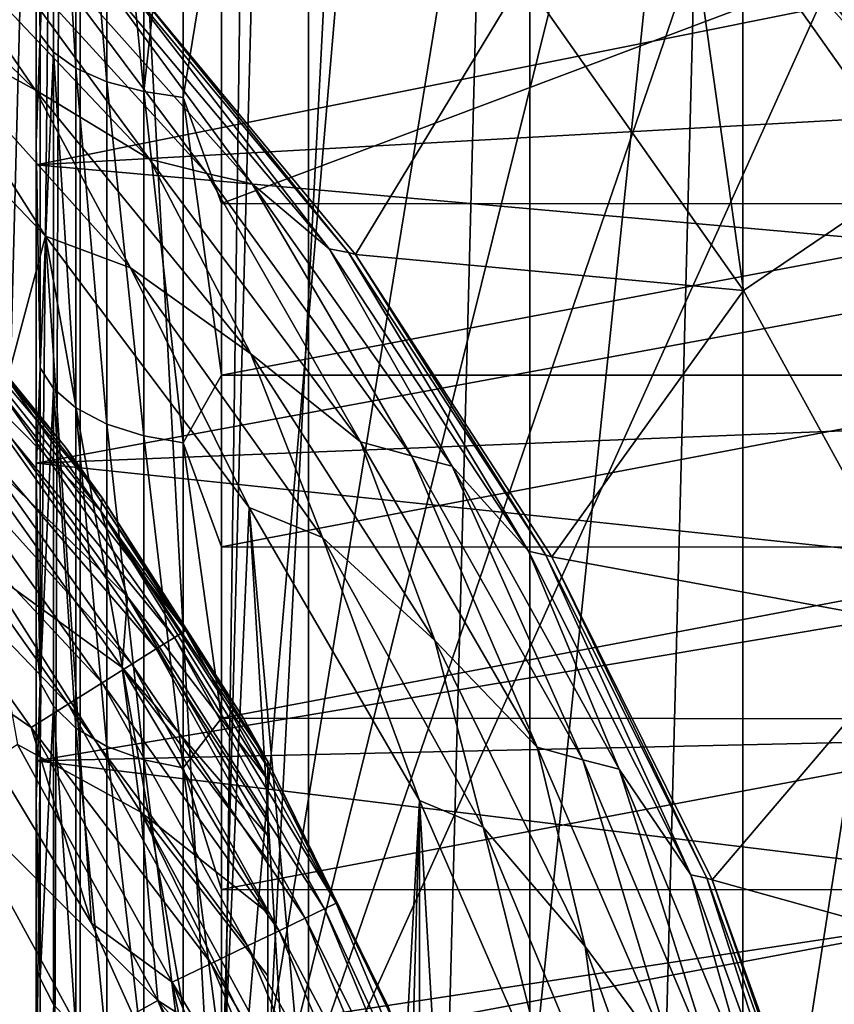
# Model space of a CAD drawing. Header units: metres. Extents: x -44 to 117, y -432 to 89.
# Tile 136 of 256: x 9.43 to 12.94, y -395.49 to -391.24. Entities that reach past the tile are written whole.
import ezdxf

# ---------------------------------------------------------------- set-up
doc = ezdxf.new("R2010")
doc.units = ezdxf.units.M
doc.layers.add('solid_125568', color=7, linetype='CONTINUOUS')

msp = doc.modelspace()

# ---------------------------------------------------------------- linework, layer by layer
at = {"layer": 'solid_125568'}
for points in [[(8.683722, -419.754242, 233.699997), (8.683759, -380.745789, 233.699997), (9.689677, -381.226074, 233.699997)], [(8.683722, -419.754242, 233.699997), (9.689677, -381.226074, 233.699997), (9.689643, -419.273926, 233.699997)], [(9.689643, -419.273926, 233.699997), (9.689677, -381.226074, 233.699997), (10.674544, -381.76123, 233.699997)], [(9.689643, -419.273926, 233.699997), (10.674544, -381.76123, 233.699997), (10.674515, -418.7388, 233.699997)], [(10.674515, -418.7388, 233.699997), (10.674544, -381.76123, 233.699997), (11.630409, -382.346588, 233.699997)], [(10.674515, -418.7388, 233.699997), (11.630409, -382.346588, 233.699997), (11.630384, -418.153442, 233.699997)], [(11.630384, -418.153442, 233.699997), (11.630409, -382.346588, 233.699997), (12.54932, -382.97757, 233.699997)], [(9.35, -382.570129, 247.800003), (9.35, -417.929871, 247.800003), (11.132809, -383.63623, 247.800003)], [(11.630384, -418.153442, 233.699997), (12.54932, -382.97757, 233.699997), (12.549299, -417.522461, 233.699997)], [(12.549299, -417.522461, 233.699997), (12.54932, -382.97757, 233.699997), (13.433331, -383.656464, 233.699997)], [(5.283365, -383.043213, 436), (16.897432, -394.047241, 436), (6.202853, -383.3526, 436)], [(11.300908, -388.949097, 436), (16.897432, -394.047241, 436), (5.283365, -383.043213, 436)], [(6.202853, -383.3526, 436), (16.897432, -394.047241, 436), (16.536398, -393.142303, 436)], [(6.202853, -383.3526, 436), (16.536398, -393.142303, 436), (7.107789, -383.713654, 436)], [(11.132809, -383.63623, 247.800003), (9.35, -417.929871, 247.800003), (12.778207, -384.86438, 247.800003)], [(12.549299, -417.522461, 233.699997), (13.433331, -383.656464, 233.699997), (13.433311, -416.843567, 233.699997)], [(7.107789, -383.713654, 436), (16.536398, -393.142303, 436), (16.125334, -392.253998, 436)], [(7.107789, -383.713654, 436), (16.125334, -392.253998, 436), (7.996083, -384.124695, 436)], [(7.996083, -384.124695, 436), (16.125334, -392.253998, 436), (15.667945, -391.390045, 436)], [(7.996083, -384.124695, 436), (15.667945, -391.390045, 436), (8.860045, -384.582092, 436)], [(9.35, -410.670044, 266.799988), (9.619962, -384.449097, 266.799988), (9.510359, -416.117096, 266.799988)], [(9.35, -389.829956, 266.799988), (9.619962, -384.449097, 266.799988), (9.35, -410.670044, 266.799988)], [(10.3, -396.899292, 266.799988), (9.510359, -416.117096, 266.799988), (9.619962, -384.449097, 266.799988)], [(10.3, -396.899292, 266.799988), (9.619962, -384.449097, 266.799988), (10.463158, -384.994202, 266.799988)], [(8.860045, -384.582092, 436), (15.667945, -391.390045, 436), (15.167807, -390.557892, 436)], [(12.778207, -384.86438, 247.800003), (9.35, -417.929871, 247.800003), (14.29352, -386.262299, 247.800003)], [(10.3, -396.899292, 266.799988), (10.463158, -384.994202, 266.799988), (11.272898, -385.581451, 266.799988)], [(10.3, -396.899292, 266.799988), (11.272898, -385.581451, 266.799988), (12.044892, -386.208588, 266.799988)], [(10.3, -396.899292, 266.799988), (12.044892, -386.208588, 266.799988), (12.786342, -386.881226, 266.799988)], [(14.29352, -386.262299, 247.800003), (9.35, -417.929871, 247.800003), (15.662213, -387.812561, 247.800003)], [(10.3, -396.899292, 266.799988), (12.786342, -386.881226, 266.799988), (13.492819, -387.594635, 266.799988)], [(10.3, -396.899292, 266.799988), (13.492819, -387.594635, 266.799988), (14.158201, -388.34259, 266.799988)], [(15.662213, -387.812561, 247.800003), (9.35, -417.929871, 247.800003), (16.857927, -389.490173, 247.800003)], [(14.2, -396.899292, 266.799988), (10.3, -396.899292, 266.799988), (14.158201, -388.34259, 266.799988)], [(11.300908, -388.949097, 436), (17.206818, -394.966736, 436), (16.897432, -394.047241, 436)], [(11.300908, -388.949097, 436), (12.49589, -390.284851, 436), (17.206818, -394.966736, 436)], [(16.857927, -389.490173, 247.800003), (9.35, -417.929871, 247.800003), (17.880098, -391.289398, 247.800003)], [(9.517588, -389.79715, 250.417648), (9.517588, -391.307068, 251.051193), (9.5, -390.356018, 250.809097)], [(9.57425, -389.854095, 250.257736), (9.517588, -391.307068, 251.051193), (9.517588, -389.79715, 250.417648)], [(9.57425, -391.381409, 250.89859), (9.517588, -391.307068, 251.051193), (9.57425, -389.854095, 250.257736)], [(9.57425, -389.854095, 250.257736), (9.671782, -389.907104, 250.108109), (9.671782, -391.450745, 250.755783)], [(9.57425, -391.381409, 250.89859), (9.57425, -389.854095, 250.257736), (9.671782, -391.450745, 250.755783)], [(9.671782, -389.907104, 250.108109), (9.805421, -389.95166, 249.982285), (9.805421, -391.509003, 250.635696)], [(9.671782, -391.450745, 250.755783), (9.671782, -389.907104, 250.108109), (9.805421, -391.509003, 250.635696)], [(9.805421, -389.95166, 249.982285), (9.964251, -389.984161, 249.890533), (9.964251, -391.551514, 250.548141)], [(9.805421, -391.509003, 250.635696), (9.805421, -389.95166, 249.982285), (9.964251, -391.551514, 250.548141)], [(13.093767, -391.372192, 436.17511), (12.133284, -389.943909, 436.104431), (12.057153, -390.008575, 436.17511)], [(13.093767, -391.372192, 436.17511), (13.176443, -391.316162, 436.104431), (12.133284, -389.943909, 436.104431)], [(12.133284, -389.943909, 436.104431), (13.176443, -391.316162, 436.104431), (12.49589, -390.284851, 436)], [(9.964251, -391.551514, 250.548141), (9.964251, -389.984161, 249.890533), (10.134024, -390.003082, 249.837341)], [(9.964251, -391.551514, 250.548141), (10.134024, -390.003082, 249.837341), (10.134024, -391.576233, 250.497375)], [(10.134024, -391.576233, 250.497375), (10.134024, -390.003082, 249.837341), (10.3, -390.564575, 250.030533)], [(13.093767, -391.372192, 436.17511), (12.057153, -390.008575, 436.17511), (12.278781, -390.466248, 436.200012)], [(12.49589, -390.284851, 436), (13.532259, -391.747131, 436), (17.206818, -394.966736, 436)], [(13.176443, -391.316162, 436.104431), (13.532259, -391.747131, 436), (12.49589, -390.284851, 436)], [(9.5, -390.356018, 250.809097), (9.5, -391.866608, 263.34964), (9.5, -390.586609, 262.808807)], [(9.5, -390.356018, 250.809097), (9.5, -391.771637, 251.476044), (9.5, -391.866608, 263.34964)], [(9.517588, -391.307068, 251.051193), (9.5, -391.771637, 251.476044), (9.5, -390.356018, 250.809097)], [(11.600479, -391.059296, 436.200012), (12.55167, -392.409698, 436.200012), (12.278781, -390.466248, 436.200012)], [(13.093767, -391.372192, 436.17511), (12.278781, -390.466248, 436.200012), (13.296923, -391.904205, 436.200012)], [(12.55167, -392.409698, 436.200012), (13.296923, -391.904205, 436.200012), (12.278781, -390.466248, 436.200012)], [(8.951964, -391.248474, 442.980774), (9.496187, -391.54422, 442.923798), (8.442738, -390.519196, 442.923798)], [(8.442738, -390.519196, 442.923798), (9.496187, -391.54422, 442.923798), (8.943086, -390.738037, 442.831238)], [(14.200171, -390.924255, 262.937256), (9.5, -390.586609, 262.808807), (9.5, -391.866608, 263.34964)], [(10.134024, -391.576233, 250.497375), (10.3, -390.564575, 250.030533), (10.3, -392.034485, 250.709183)], [(14.2, -390.565674, 250.030991), (10.3, -392.034485, 250.709183), (10.3, -390.564575, 250.030533)], [(14.2, -390.565674, 250.030991), (14.2, -392.036011, 250.709991), (10.3, -392.034485, 250.709183)], [(9.496187, -391.54422, 442.923798), (9.988963, -391.843048, 442.831238), (8.943086, -390.738037, 442.831238)], [(8.943086, -390.738037, 442.831238), (9.988963, -391.843048, 442.831238), (9.220408, -390.79364, 442.706696)], [(9.988963, -391.843048, 442.831238), (10.236288, -391.903931, 442.706696), (9.220408, -390.79364, 442.706696)], [(9.220408, -390.79364, 442.706696), (10.236288, -391.903931, 442.706696), (9.43879, -390.834656, 442.554932)], [(10.236288, -391.903931, 442.706696), (10.432153, -391.948792, 442.554932), (9.43879, -390.834656, 442.554932)], [(9.43879, -390.834656, 442.554932), (10.432153, -391.948792, 442.554932), (9.760103, -391.033112, 442.381775)], [(14.200122, -391.605011, 263.227203), (14.200171, -390.924255, 262.937256), (9.5, -391.866608, 263.34964)], [(10.432153, -391.948792, 442.554932), (10.764707, -392.229309, 442.381775), (9.760103, -391.033112, 442.381775)], [(9.760103, -391.033112, 442.381775), (10.764707, -392.229309, 442.381775), (9.852281, -391.04834, 442.193939)], [(10.764707, -392.229309, 442.381775), (10.8477, -392.245941, 442.193939), (9.852281, -391.04834, 442.193939)], [(9.852281, -391.04834, 442.193939), (10.8477, -392.245941, 442.193939), (9.885602, -391.056244, 442)], [(10.8477, -392.245941, 442.193939), (10.877289, -392.254089, 442), (9.885602, -391.056244, 442)], [(9.885602, -391.056244, 442), (10.877289, -392.254089, 442), (9.88562, -391.056274, 437.5)], [(10.877289, -392.254089, 442), (10.877219, -392.253998, 437.5), (9.88562, -391.056274, 437.5)], [(9.88562, -391.056274, 437.5), (10.877219, -392.253998, 437.5), (11.600479, -391.059296, 436.200012)], [(10.877219, -392.253998, 437.5), (12.55167, -392.409698, 436.200012), (11.600479, -391.059296, 436.200012)], [(8.951964, -391.248474, 442.980774), (8.532919, -391.115479, 443), (9.540764, -392.175232, 443)], [(9.540764, -392.175232, 443), (8.532919, -391.115479, 443), (9.052822, -394.001282, 443)], [(8.951964, -391.248474, 442.980774), (9.906661, -392.311279, 442.980774), (9.496187, -391.54422, 442.923798)], [(8.951964, -391.248474, 442.980774), (9.540764, -392.175232, 443), (9.906661, -392.311279, 442.980774)], [(17.880098, -391.289398, 247.800003), (9.35, -417.929871, 247.800003), (18.706081, -393.175415, 247.800003)], [(9.517588, -391.307068, 251.051193), (9.517588, -392.743073, 251.840836), (9.5, -391.771637, 251.476044)], [(9.57425, -391.381409, 250.89859), (9.517588, -392.743073, 251.840836), (9.517588, -391.307068, 251.051193)], [(9.57425, -392.832214, 251.69635), (9.517588, -392.743073, 251.840836), (9.57425, -391.381409, 250.89859)], [(9.57425, -391.381409, 250.89859), (9.671782, -391.450745, 250.755783), (9.671782, -392.915375, 251.561157)], [(9.57425, -392.832214, 251.69635), (9.57425, -391.381409, 250.89859), (9.671782, -392.915375, 251.561157)], [(9.671782, -391.450745, 250.755783), (9.805421, -391.509003, 250.635696), (9.805421, -392.985291, 251.447449)], [(9.671782, -392.915375, 251.561157), (9.671782, -391.450745, 250.755783), (9.805421, -392.985291, 251.447449)], [(9.805421, -391.509003, 250.635696), (9.964251, -391.551514, 250.548141), (9.964251, -393.036316, 251.364548)], [(9.805421, -392.985291, 251.447449), (9.805421, -391.509003, 250.635696), (9.964251, -393.036316, 251.364548)], [(9.906661, -392.311279, 442.980774), (10.426024, -392.682556, 442.923798), (9.496187, -391.54422, 442.923798)], [(9.496187, -391.54422, 442.923798), (10.426024, -392.682556, 442.923798), (9.988963, -391.843048, 442.831238)], [(9.964251, -391.551514, 250.548141), (10.134024, -391.576233, 250.497375), (10.134024, -393.065918, 251.316483)], [(9.964251, -393.036316, 251.364548), (9.964251, -391.551514, 250.548141), (10.134024, -393.065918, 251.316483)], [(14.200098, -392.285095, 263.559296), (14.200122, -391.605011, 263.227203), (9.5, -391.866608, 263.34964)], [(10.134024, -391.576233, 250.497375), (10.3, -392.034485, 250.709183), (10.3, -392.774658, 251.120865)], [(10.134024, -393.065918, 251.316483), (10.134024, -391.576233, 250.497375), (10.3, -392.774658, 251.120865)], [(9.5, -391.771637, 251.476044), (9.5, -393.1539, 264.047485), (9.5, -391.866608, 263.34964)], [(9.5, -391.771637, 251.476044), (9.5, -393.194824, 252.328293), (9.5, -393.1539, 264.047485)], [(9.517588, -392.743073, 251.840836), (9.5, -393.194824, 252.328293), (9.5, -391.771637, 251.476044)], [(10.426024, -392.682556, 442.923798), (10.899184, -393.062225, 442.831238), (9.988963, -391.843048, 442.831238)], [(9.988963, -391.843048, 442.831238), (10.899184, -393.062225, 442.831238), (10.236288, -391.903931, 442.706696)], [(14.200098, -392.285095, 263.559296), (9.5, -391.866608, 263.34964), (9.5, -393.1539, 264.047485)], [(10.899184, -393.062225, 442.831238), (11.119269, -393.122559, 442.706696), (10.236288, -391.903931, 442.706696)], [(10.236288, -391.903931, 442.706696), (11.119269, -393.122559, 442.706696), (10.432153, -391.948792, 442.554932)], [(12.55167, -392.409698, 436.200012), (13.347957, -393.856873, 436.200012), (13.296923, -391.904205, 436.200012)], [(11.119269, -393.122559, 442.706696), (11.29474, -393.167023, 442.554932), (10.432153, -391.948792, 442.554932)], [(10.432153, -391.948792, 442.554932), (11.29474, -393.167023, 442.554932), (10.764707, -392.229309, 442.381775)], [(9.625479, -393.084106, 444), (8.728484, -392.015106, 444), (8.946967, -392.253021, 479.5)], [(9.367134, -392.779968, 443.806061), (8.728484, -392.015106, 444), (9.625479, -393.084106, 444)], [(14.2, -392.036011, 250.709991), (10.3, -392.774658, 251.120865), (10.3, -392.034485, 250.709183)], [(14.2, -392.036011, 250.709991), (14.2, -392.774445, 251.120743), (10.3, -392.774658, 251.120865)], [(9.540764, -392.175232, 443), (9.052822, -394.001282, 443), (9.739242, -395.138458, 443)], [(9.906661, -392.311279, 442.980774), (9.540764, -392.175232, 443), (10.419341, -393.344391, 443)], [(9.540764, -392.175232, 443), (9.739242, -395.138458, 443), (10.285179, -396.349335, 443)], [(10.419341, -393.344391, 443), (9.540764, -392.175232, 443), (10.285179, -396.349335, 443)], [(11.29474, -393.167023, 442.554932), (11.623553, -393.534088, 442.381775), (10.764707, -392.229309, 442.381775)], [(10.764707, -392.229309, 442.381775), (11.623553, -393.534088, 442.381775), (10.8477, -392.245941, 442.193939)], [(9.784806, -393.303223, 479.5), (8.946967, -392.253021, 479.5), (8.928391, -392.289246, 479.934113)], [(9.625479, -393.084106, 444), (8.946967, -392.253021, 479.5), (9.784806, -393.303223, 479.5)], [(14.200085, -392.966003, 263.935669), (14.200098, -392.285095, 263.559296), (9.5, -393.1539, 264.047485)], [(11.623553, -393.534088, 442.381775), (11.698372, -393.550323, 442.193939), (10.8477, -392.245941, 442.193939)], [(10.8477, -392.245941, 442.193939), (11.698372, -393.550323, 442.193939), (10.877289, -392.254089, 442)], [(10.877289, -392.254089, 442), (11.724592, -393.557922, 437.5), (10.877219, -392.253998, 437.5)], [(10.877219, -392.253998, 437.5), (11.724592, -393.557922, 437.5), (12.55167, -392.409698, 436.200012)], [(11.698372, -393.550323, 442.193939), (11.724648, -393.558014, 442), (10.877289, -392.254089, 442)], [(10.877289, -392.254089, 442), (11.724648, -393.558014, 442), (11.724592, -393.557922, 437.5)], [(9.779227, -393.361115, 479.934113), (8.928391, -392.289246, 479.934113), (9.183519, -392.762421, 480.355469)], [(9.784806, -393.303223, 479.5), (8.928391, -392.289246, 479.934113), (9.779227, -393.361115, 479.934113)], [(9.906661, -392.311279, 442.980774), (10.735899, -393.474609, 442.980774), (10.426024, -392.682556, 442.923798)], [(9.906661, -392.311279, 442.980774), (10.419341, -393.344391, 443), (10.735899, -393.474609, 442.980774)], [(11.724592, -393.557922, 437.5), (13.347957, -393.856873, 436.200012), (12.55167, -392.409698, 436.200012)], [(10.735899, -393.474609, 442.980774), (11.220146, -393.919403, 442.923798), (10.426024, -392.682556, 442.923798)], [(10.426024, -392.682556, 442.923798), (11.220146, -393.919403, 442.923798), (10.899184, -393.062225, 442.831238)], [(9.517588, -392.743073, 251.840836), (9.517588, -394.099823, 252.762268), (9.5, -393.194824, 252.328293)], [(9.57425, -392.832214, 251.69635), (9.517588, -394.099823, 252.762268), (9.517588, -392.743073, 251.840836)], [(9.894181, -393.730347, 480.355469), (9.183519, -392.762421, 480.355469), (9.116446, -392.973053, 480.750763)], [(9.779227, -393.361115, 479.934113), (9.183519, -392.762421, 480.355469), (9.894181, -393.730347, 480.355469)], [(9.322758, -392.815338, 443.618225), (9.367134, -392.779968, 443.806061), (10.144615, -393.875702, 443.806061)], [(10.144615, -393.875702, 443.806061), (9.367134, -392.779968, 443.806061), (9.625479, -393.084106, 444)], [(10.134024, -393.065918, 251.316483), (10.3, -392.774658, 251.120865), (10.3, -393.514832, 251.580917)], [(14.2, -392.774445, 251.120743), (10.3, -393.514832, 251.580917), (10.3, -392.774658, 251.120865)], [(14.2, -392.774445, 251.120743), (14.2, -393.515533, 251.58139), (10.3, -393.514832, 251.580917)], [(9.250556, -392.872925, 443.445068), (9.322758, -392.815338, 443.618225), (10.096555, -393.905914, 443.618225)], [(10.096555, -393.905914, 443.618225), (9.322758, -392.815338, 443.618225), (10.144615, -393.875702, 443.806061)], [(9.57425, -394.201324, 252.626205), (9.517588, -394.099823, 252.762268), (9.57425, -392.832214, 251.69635)], [(9.57425, -392.832214, 251.69635), (9.671782, -392.915375, 251.561157), (9.671782, -394.296112, 252.498871)], [(9.57425, -394.201324, 252.626205), (9.57425, -392.832214, 251.69635), (9.671782, -394.296112, 252.498871)], [(9.15331, -392.95047, 443.293304), (9.250556, -392.872925, 443.445068), (10.018361, -393.955048, 443.445068)], [(10.018361, -393.955048, 443.445068), (9.250556, -392.872925, 443.445068), (10.096555, -393.905914, 443.618225)], [(9.671782, -392.915375, 251.561157), (9.805421, -392.985291, 251.447449), (9.805421, -394.375793, 252.391785)], [(9.671782, -394.296112, 252.498871), (9.671782, -392.915375, 251.561157), (9.805421, -394.375793, 252.391785)], [(9.034764, -393.045013, 443.168762), (9.15331, -392.95047, 443.293304), (9.913043, -394.02121, 443.293304)], [(9.913043, -394.02121, 443.293304), (9.15331, -392.95047, 443.293304), (10.018361, -393.955048, 443.445068)], [(14.200068, -393.648743, 264.358917), (14.200085, -392.966003, 263.935669), (9.5, -393.1539, 264.047485)], [(9.870984, -394.034912, 480.750763), (9.116446, -392.973053, 480.750763), (9.281369, -393.606079, 481.107971)], [(9.894181, -393.730347, 480.355469), (9.116446, -392.973053, 480.750763), (9.870984, -394.034912, 480.750763)], [(9.805421, -392.985291, 251.447449), (9.964251, -393.036316, 251.364548), (9.964251, -394.433899, 252.313705)], [(9.805421, -394.375793, 252.391785), (9.805421, -392.985291, 251.447449), (9.964251, -394.433899, 252.313705)], [(8.899482, -393.152893, 443.076202), (9.034764, -393.045013, 443.168762), (9.784657, -394.101898, 443.168762)], [(9.784657, -394.101898, 443.168762), (9.034764, -393.045013, 443.168762), (9.913043, -394.02121, 443.293304)], [(9.964251, -393.036316, 251.364548), (10.134024, -393.065918, 251.316483), (10.134024, -394.467651, 252.268433)], [(9.964251, -394.433899, 252.313705), (9.964251, -393.036316, 251.364548), (10.134024, -394.467651, 252.268433)], [(10.392304, -394.25, 444), (9.625479, -393.084106, 444), (9.784806, -393.303223, 479.5)], [(10.144615, -393.875702, 443.806061), (9.625479, -393.084106, 444), (10.392304, -394.25, 444)], [(10.134024, -393.065918, 251.316483), (10.3, -393.514832, 251.580917), (10.3, -394.254333, 252.090332)], [(10.134024, -394.467651, 252.268433), (10.134024, -393.065918, 251.316483), (10.3, -394.254333, 252.090332)], [(11.220146, -393.919403, 442.923798), (11.661387, -394.379028, 442.831238), (10.899184, -393.062225, 442.831238)], [(10.899184, -393.062225, 442.831238), (11.661387, -394.379028, 442.831238), (11.119269, -393.122559, 442.706696)], [(11.661387, -394.379028, 442.831238), (11.857891, -394.433716, 442.706696), (11.119269, -393.122559, 442.706696)], [(11.119269, -393.122559, 442.706696), (11.857891, -394.433716, 442.706696), (11.29474, -393.167023, 442.554932)], [(9.638147, -394.193939, 443.076202), (8.752674, -393.269989, 443.019226), (8.899482, -393.152893, 443.076202)], [(9.638147, -394.193939, 443.076202), (8.899482, -393.152893, 443.076202), (9.784657, -394.101898, 443.168762)], [(18.706081, -393.175415, 247.800003), (9.35, -417.929871, 247.800003), (19.337608, -395.146942, 247.800003)], [(9.5, -393.194824, 252.328293), (9.5, -394.437927, 264.915771), (9.5, -393.1539, 264.047485)], [(14.200068, -393.648743, 264.358917), (9.5, -393.1539, 264.047485), (9.5, -394.437927, 264.915771)], [(11.857891, -394.433716, 442.706696), (12.015738, -394.47403, 442.554932), (11.29474, -393.167023, 442.554932)], [(11.29474, -393.167023, 442.554932), (12.015738, -394.47403, 442.554932), (11.623553, -393.534088, 442.381775)], [(9.5, -393.194824, 252.328293), (9.5, -393.904541, 252.827103), (9.5, -394.437927, 264.915771)], [(9.517588, -394.099823, 252.762268), (9.5, -393.904541, 252.827103), (9.5, -393.194824, 252.328293)], [(9.052822, -394.001282, 443), (8.752674, -393.269989, 443.019226), (9.479154, -394.293854, 443.019226)], [(9.638147, -394.193939, 443.076202), (9.479154, -394.293854, 443.019226), (8.752674, -393.269989, 443.019226)], [(10.5, -394.440521, 479.5), (9.784806, -393.303223, 479.5), (9.779227, -393.361115, 479.934113)], [(10.392304, -394.25, 444), (9.784806, -393.303223, 479.5), (10.5, -394.440521, 479.5)], [(10.419341, -393.344391, 443), (10.285179, -396.349335, 443), (10.67951, -397.617737, 443)], [(10.735899, -393.474609, 442.980774), (10.419341, -393.344391, 443), (11.153783, -394.608948, 443)], [(10.419341, -393.344391, 443), (10.67951, -397.617737, 443), (10.919798, -398.924103, 443)], [(11.153783, -394.608948, 443), (10.419341, -393.344391, 443), (10.919798, -398.924103, 443)], [(10.5, -394.519318, 479.934937), (9.779227, -393.361115, 479.934113), (9.894181, -393.730347, 480.355469)], [(10.5, -394.466827, 479.753967), (9.779227, -393.361115, 479.934113), (10.5, -394.519318, 479.934937)], [(10.5, -394.440521, 479.5), (9.779227, -393.361115, 479.934113), (10.5, -394.466827, 479.753967)], [(10.735899, -393.474609, 442.980774), (11.429176, -394.723755, 442.980774), (11.220146, -393.919403, 442.923798)], [(10.735899, -393.474609, 442.980774), (11.153783, -394.608948, 443), (11.429176, -394.723755, 442.980774)], [(14.2, -393.515533, 251.58139), (10.3, -394.254333, 252.090332), (10.3, -393.514832, 251.580917)], [(14.2, -393.515533, 251.58139), (14.2, -394.2565, 252.091904), (10.3, -394.254333, 252.090332)], [(12.015738, -394.47403, 442.554932), (12.325016, -394.929779, 442.381775), (11.623553, -393.534088, 442.381775)], [(11.623553, -393.534088, 442.381775), (12.325016, -394.929779, 442.381775), (11.698372, -393.550323, 442.193939)], [(12.325016, -394.929779, 442.381775), (12.392943, -394.944092, 442.193939), (11.698372, -393.550323, 442.193939)], [(11.698372, -393.550323, 442.193939), (12.392943, -394.944092, 442.193939), (11.724648, -393.558014, 442)], [(11.724648, -393.558014, 442), (12.416433, -394.950745, 442), (11.724592, -393.557922, 437.5)], [(12.416433, -394.950745, 442), (12.416424, -394.950714, 437.5), (11.724592, -393.557922, 437.5)], [(11.724592, -393.557922, 437.5), (12.416424, -394.950714, 437.5), (13.347957, -393.856873, 436.200012)], [(12.392943, -394.944092, 442.193939), (12.416433, -394.950745, 442), (11.724648, -393.558014, 442)], [(9.951325, -394.659241, 481.107971), (9.281369, -393.606079, 481.107971), (9.419264, -394.36676, 481.416229)], [(9.870984, -394.034912, 480.750763), (9.281369, -393.606079, 481.107971), (9.951325, -394.659241, 481.107971)], [(14.200048, -394.331299, 264.830078), (14.200068, -393.648743, 264.358917), (9.5, -394.437927, 264.915771)], [(10.5, -394.761139, 480.356323), (9.894181, -393.730347, 480.355469), (9.870984, -394.034912, 480.750763)], [(10.5, -394.679993, 480.244476), (9.894181, -393.730347, 480.355469), (10.5, -394.761139, 480.356323)], [(10.5, -394.519318, 479.934937), (9.894181, -393.730347, 480.355469), (10.5, -394.679993, 480.244476)], [(12.416424, -394.950714, 437.5), (13.976429, -395.384399, 436.200012), (13.347957, -393.856873, 436.200012)], [(10.096555, -393.905914, 443.618225), (10.144615, -393.875702, 443.806061), (10.794521, -395.051636, 443.806061)], [(10.794521, -395.051636, 443.806061), (10.144615, -393.875702, 443.806061), (10.392304, -394.25, 444)], [(9.5, -393.904541, 252.827103), (9.5, -394.614868, 253.373535), (9.5, -394.437927, 264.915771)], [(9.517588, -394.099823, 252.762268), (9.5, -394.614868, 253.373535), (9.5, -393.904541, 252.827103)], [(10.018361, -393.955048, 443.445068), (10.096555, -393.905914, 443.618225), (10.743382, -395.076263, 443.618225)], [(10.743382, -395.076263, 443.618225), (10.096555, -393.905914, 443.618225), (10.794521, -395.051636, 443.806061)], [(11.429176, -394.723755, 442.980774), (11.868215, -395.238647, 442.923798), (11.220146, -393.919403, 442.923798)], [(11.220146, -393.919403, 442.923798), (11.868215, -395.238647, 442.923798), (11.661387, -394.379028, 442.831238)], [(9.913043, -394.02121, 443.293304), (10.018361, -393.955048, 443.445068), (10.660179, -395.116333, 443.445068)], [(10.660179, -395.116333, 443.445068), (10.018361, -393.955048, 443.445068), (10.743382, -395.076263, 443.618225)], [(9.739242, -395.138458, 443), (9.052822, -394.001282, 443), (9.479154, -394.293854, 443.019226)], [(9.784657, -394.101898, 443.168762), (9.913043, -394.02121, 443.293304), (10.548114, -395.170288, 443.293304)], [(10.548114, -395.170288, 443.293304), (9.913043, -394.02121, 443.293304), (10.660179, -395.116333, 443.445068)], [(10.5, -395.093292, 480.691101), (9.870984, -394.034912, 480.750763), (9.951325, -394.659241, 481.107971)], [(10.5, -394.864746, 480.478149), (9.870984, -394.034912, 480.750763), (10.5, -395.093292, 480.691101)], [(10.5, -394.864746, 480.478149), (10.5, -394.761139, 480.356323), (9.870984, -394.034912, 480.750763)], [(9.517588, -394.099823, 252.762268), (9.517588, -395.37616, 253.793991), (9.5, -394.614868, 253.373535)], [(9.57425, -394.201324, 252.626205), (9.517588, -395.37616, 253.793991), (9.517588, -394.099823, 252.762268)], [(9.638147, -394.193939, 443.076202), (9.784657, -394.101898, 443.168762), (10.411503, -395.236084, 443.168762)], [(10.411503, -395.236084, 443.168762), (9.784657, -394.101898, 443.168762), (10.548114, -395.170288, 443.293304)], [(10.255607, -395.311157, 443.076202), (9.479154, -394.293854, 443.019226), (9.638147, -394.193939, 443.076202)], [(10.255607, -395.311157, 443.076202), (9.638147, -394.193939, 443.076202), (10.411503, -395.236084, 443.168762)], [(9.57425, -395.487976, 253.666275), (9.517588, -395.37616, 253.793991), (9.57425, -394.201324, 252.626205)], [(9.57425, -394.201324, 252.626205), (9.671782, -394.296112, 252.498871), (9.671782, -395.592438, 253.546753)], [(9.57425, -395.487976, 253.666275), (9.57425, -394.201324, 252.626205), (9.671782, -395.592438, 253.546753)], [(10.134024, -394.467651, 252.268433), (10.3, -394.254333, 252.090332), (10.3, -394.992615, 252.650192)], [(14.2, -394.2565, 252.091904), (10.3, -394.992615, 252.650192), (10.3, -394.254333, 252.090332)], [(14.2, -394.2565, 252.091904), (14.2, -394.993988, 252.651291), (10.3, -394.992615, 252.650192)], [(10.392304, -394.25, 444), (10.5, -394.440521, 479.5), (10.5, -394.440521, 470)], [(11.018593, -395.49704, 444), (10.392304, -394.25, 444), (10.5, -394.440521, 470)], [(10.794521, -395.051636, 443.806061), (10.392304, -394.25, 444), (11.018593, -395.49704, 444)], [(9.739242, -395.138458, 443), (9.479154, -394.293854, 443.019226), (10.086428, -395.392639, 443.019226)], [(10.255607, -395.311157, 443.076202), (10.086428, -395.392639, 443.019226), (9.479154, -394.293854, 443.019226)], [(9.671782, -394.296112, 252.498871), (9.805421, -394.375793, 252.391785), (9.805421, -395.680267, 253.446228)], [(9.671782, -395.592438, 253.546753), (9.671782, -394.296112, 252.498871), (9.805421, -395.680267, 253.446228)], [(10.025267, -395.472015, 481.416229), (9.419264, -394.36676, 481.416229), (9.124, -394.568939, 481.666168)], [(9.951325, -394.659241, 481.107971), (9.419264, -394.36676, 481.416229), (10.025267, -395.472015, 481.416229)], [(14.20003, -395.00946, 265.348267), (14.200048, -394.331299, 264.830078), (9.5, -394.437927, 264.915771)], [(9.805421, -394.375793, 252.391785), (9.964251, -394.433899, 252.313705), (9.964251, -395.744293, 253.372925)], [(9.805421, -395.680267, 253.446228), (9.805421, -394.375793, 252.391785), (9.964251, -395.744293, 253.372925)], [(11.868215, -395.238647, 442.923798), (12.265222, -395.775543, 442.831238), (11.661387, -394.379028, 442.831238)], [(11.661387, -394.379028, 442.831238), (12.265222, -395.775543, 442.831238), (11.857891, -394.433716, 442.706696)], [(9.5, -394.614868, 253.373535), (9.5, -395.72226, 265.950012), (9.5, -394.437927, 264.915771)], [(14.20003, -395.00946, 265.348267), (9.5, -394.437927, 264.915771), (9.5, -395.72226, 265.950012)], [(9.964251, -394.433899, 252.313705), (10.134024, -394.467651, 252.268433), (10.134024, -395.781494, 253.330444)], [(9.964251, -395.744293, 253.372925), (9.964251, -394.433899, 252.313705), (10.134024, -395.781494, 253.330444)], [(10.5, -394.440521, 479.5), (10.5, -394.466827, 479.753967), (10.5, -406.059479, 479.5)], [(10.5, -406.059479, 470), (10.5, -394.440521, 479.5), (10.5, -406.059479, 479.5)], [(10.5, -406.059479, 470), (10.5, -394.440521, 470), (10.5, -394.440521, 479.5)], [(11.042263, -395.558685, 469.68692), (10.5, -394.440521, 470), (10.5, -406.059479, 470)], [(11.018593, -395.49704, 444), (10.5, -394.440521, 470), (11.042263, -395.558685, 469.68692)], [(12.265222, -395.775543, 442.831238), (12.442561, -395.820404, 442.706696), (11.857891, -394.433716, 442.706696)], [(11.857891, -394.433716, 442.706696), (12.442561, -395.820404, 442.706696), (12.015738, -394.47403, 442.554932)], [(10.134024, -394.467651, 252.268433), (10.3, -394.992615, 252.650192), (10.3, -395.727051, 253.259979)], [(10.134024, -395.781494, 253.330444), (10.134024, -394.467651, 252.268433), (10.3, -395.727051, 253.259979)], [(10.5, -394.466827, 479.753967), (10.5, -406.033173, 479.753967), (10.5, -406.059479, 479.5)], [(10.5, -394.466827, 479.753967), (10.5, -394.519318, 479.934937), (10.5, -406.033173, 479.753967)], [(12.442561, -395.820404, 442.706696), (12.586107, -395.853455, 442.554932), (12.015738, -394.47403, 442.554932)], [(12.015738, -394.47403, 442.554932), (12.586107, -395.853455, 442.554932), (12.325016, -394.929779, 442.381775)], [(10.5, -394.519318, 479.934937), (10.5, -405.95401, 480.001251), (10.5, -406.033173, 479.753967)], [(10.5, -394.519318, 479.934937), (10.5, -394.679993, 480.244476), (10.5, -405.95401, 480.001251)], [(9.712171, -395.646118, 481.666168), (9.124, -394.568939, 481.666168), (9.327361, -395.758179, 481.850128)], [(10.025267, -395.472015, 481.416229), (9.124, -394.568939, 481.666168), (9.712171, -395.646118, 481.666168)], [(9.5, -394.614868, 253.373535), (9.5, -395.32132, 253.967331), (9.5, -395.72226, 265.950012)], [(9.517588, -395.37616, 253.793991), (9.5, -395.32132, 253.967331), (9.5, -394.614868, 253.373535)], [(11.153783, -394.608948, 443), (10.919798, -398.924103, 443), (10.999125, -400.25, 443)], [(11.153734, -405.891144, 443), (11.153783, -394.608948, 443), (10.999125, -400.25, 443)], [(11.153734, -405.891144, 443), (11.737061, -404.550171, 443), (11.153783, -394.608948, 443)], [(11.429176, -394.723755, 442.980774), (11.153783, -394.608948, 443), (11.737092, -395.949921, 443)], [(11.737061, -404.550171, 443), (11.737092, -395.949921, 443), (11.153783, -394.608948, 443)], [(10.5, -395.775818, 481.108978), (9.951325, -394.659241, 481.107971), (10.025267, -395.472015, 481.416229)], [(10.5, -395.668732, 481.057373), (9.951325, -394.659241, 481.107971), (10.5, -395.775818, 481.108978)], [(10.5, -395.364868, 480.885254), (9.951325, -394.659241, 481.107971), (10.5, -395.668732, 481.057373)], [(10.5, -395.364868, 480.885254), (10.5, -395.093292, 480.691101), (9.951325, -394.659241, 481.107971)], [(10.5, -394.679993, 480.244476), (10.5, -405.820007, 480.244446), (10.5, -405.95401, 480.001251)], [(10.5, -394.679993, 480.244476), (10.5, -394.761139, 480.356323), (10.5, -405.820007, 480.244446)], [(11.429176, -394.723755, 442.980774), (11.977715, -396.042908, 442.980774), (11.868215, -395.238647, 442.923798)], [(11.429176, -394.723755, 442.980774), (11.737092, -395.949921, 443), (11.977715, -396.042908, 442.980774)], [(10.5, -394.761139, 480.356323), (10.5, -405.738861, 480.356323), (10.5, -405.820007, 480.244446)], [(10.5, -394.864746, 480.478149), (10.5, -405.738861, 480.356323), (10.5, -394.761139, 480.356323)], [(10.5, -394.864746, 480.478149), (10.5, -405.635254, 480.478149), (10.5, -405.738861, 480.356323)], [(10.5, -394.864746, 480.478149), (10.5, -395.093292, 480.691101), (10.5, -405.635254, 480.478149)], [(12.586107, -395.853455, 442.554932), (12.859596, -396.397552, 442.381775), (12.325016, -394.929779, 442.381775)], [(12.325016, -394.929779, 442.381775), (12.859596, -396.397552, 442.381775), (12.392943, -394.944092, 442.193939)], [(12.859596, -396.397552, 442.381775), (12.922148, -396.408661, 442.193939), (12.392943, -394.944092, 442.193939)], [(12.392943, -394.944092, 442.193939), (12.922148, -396.408661, 442.193939), (12.416433, -394.950745, 442)], [(12.416433, -394.950745, 442), (12.943468, -396.413788, 442), (12.416424, -394.950714, 437.5)], [(12.943468, -396.413788, 442), (12.943483, -396.413818, 437.5), (12.416424, -394.950714, 437.5)], [(12.416424, -394.950714, 437.5), (12.943483, -396.413818, 437.5), (13.976429, -395.384399, 436.200012)], [(12.922148, -396.408661, 442.193939), (12.943468, -396.413788, 442), (12.416433, -394.950745, 442)], [(14.2, -394.993988, 252.651291), (10.3, -395.727051, 253.259979), (10.3, -394.992615, 252.650192)], [(14.2, -394.993988, 252.651291), (14.2, -395.727264, 253.260147), (10.3, -395.727051, 253.259979)], [(14.200014, -395.680908, 265.913422), (14.20003, -395.00946, 265.348267), (9.5, -395.72226, 265.950012)], [(10.660179, -395.116333, 443.445068), (10.743382, -395.076263, 443.618225), (11.255105, -396.311676, 443.618225)], [(10.743382, -395.076263, 443.618225), (10.794521, -395.051636, 443.806061), (11.30868, -396.292908, 443.806061)], [(11.255105, -396.311676, 443.618225), (10.743382, -395.076263, 443.618225), (11.30868, -396.292908, 443.806061)], [(11.30868, -396.292908, 443.806061), (10.794521, -395.051636, 443.806061), (11.018593, -395.49704, 444)], [(10.5, -395.093292, 480.691101), (10.5, -405.329132, 480.751495), (10.5, -405.635254, 480.478149)], [(10.5, -395.364868, 480.885254), (10.5, -405.329132, 480.751495), (10.5, -395.093292, 480.691101)], [(10.548114, -395.170288, 443.293304), (10.660179, -395.116333, 443.445068), (11.167938, -396.342163, 443.445068)], [(11.167938, -396.342163, 443.445068), (10.660179, -395.116333, 443.445068), (11.255105, -396.311676, 443.618225)], [(19.337608, -395.146942, 247.800003), (9.35, -417.929871, 247.800003), (19.75939, -397.161469, 247.800003)], [(10.285179, -396.349335, 443), (9.739242, -395.138458, 443), (10.086428, -395.392639, 443.019226)], [(10.411503, -395.236084, 443.168762), (10.548114, -395.170288, 443.293304), (11.050536, -396.38324, 443.293304)], [(11.050536, -396.38324, 443.293304), (10.548114, -395.170288, 443.293304), (11.167938, -396.342163, 443.445068)], [(10.255607, -395.311157, 443.076202), (10.411503, -395.236084, 443.168762), (10.907418, -396.433319, 443.168762)], [(10.907418, -396.433319, 443.168762), (10.411503, -395.236084, 443.168762), (11.050536, -396.38324, 443.293304)], [(11.977715, -396.042908, 442.980774), (12.361795, -396.623138, 442.923798), (11.868215, -395.238647, 442.923798)], [(11.868215, -395.238647, 442.923798), (12.361795, -396.623138, 442.923798), (12.265222, -395.775543, 442.831238)], [(9.5, -395.32132, 253.967331), (9.5, -396.019409, 254.6082), (9.5, -395.72226, 265.950012)], [(9.517588, -396.573578, 254.91777), (9.5, -396.019409, 254.6082), (9.5, -395.32132, 253.967331)], [(9.517588, -395.37616, 253.793991), (9.517588, -396.573578, 254.91777), (9.5, -395.32132, 253.967331)], [(10.744097, -396.490479, 443.076202), (10.086428, -395.392639, 443.019226), (10.255607, -395.311157, 443.076202)], [(10.744097, -396.490479, 443.076202), (10.255607, -395.311157, 443.076202), (10.907418, -396.433319, 443.168762)], [(9.57425, -395.487976, 253.666275), (9.517588, -396.573578, 254.91777), (9.517588, -395.37616, 253.793991)], [(10.5, -395.364868, 480.885254), (10.5, -405.135132, 480.885254), (10.5, -405.329132, 480.751495)], [(10.5, -395.364868, 480.885254), (10.5, -395.668732, 481.057373), (10.5, -405.135132, 480.885254)], [(10.285179, -396.349335, 443), (10.086428, -395.392639, 443.019226), (10.566859, -396.55249, 443.019226)], [(10.744097, -396.490479, 443.076202), (10.566859, -396.55249, 443.019226), (10.086428, -395.392639, 443.019226)], [(10.5, -396.63559, 481.417084), (10.025267, -395.472015, 481.416229), (9.712171, -395.646118, 481.666168)], [(10.5, -396.370514, 481.339081), (10.025267, -395.472015, 481.416229), (10.5, -396.63559, 481.417084)], [(10.5, -396.006012, 481.208069), (10.025267, -395.472015, 481.416229), (10.5, -396.370514, 481.339081)], [(10.5, -396.006012, 481.208069), (10.5, -395.775818, 481.108978), (10.025267, -395.472015, 481.416229)]]:
    msp.add_3dface(points, dxfattribs=at)

doc.saveas('drawing.dxf')
